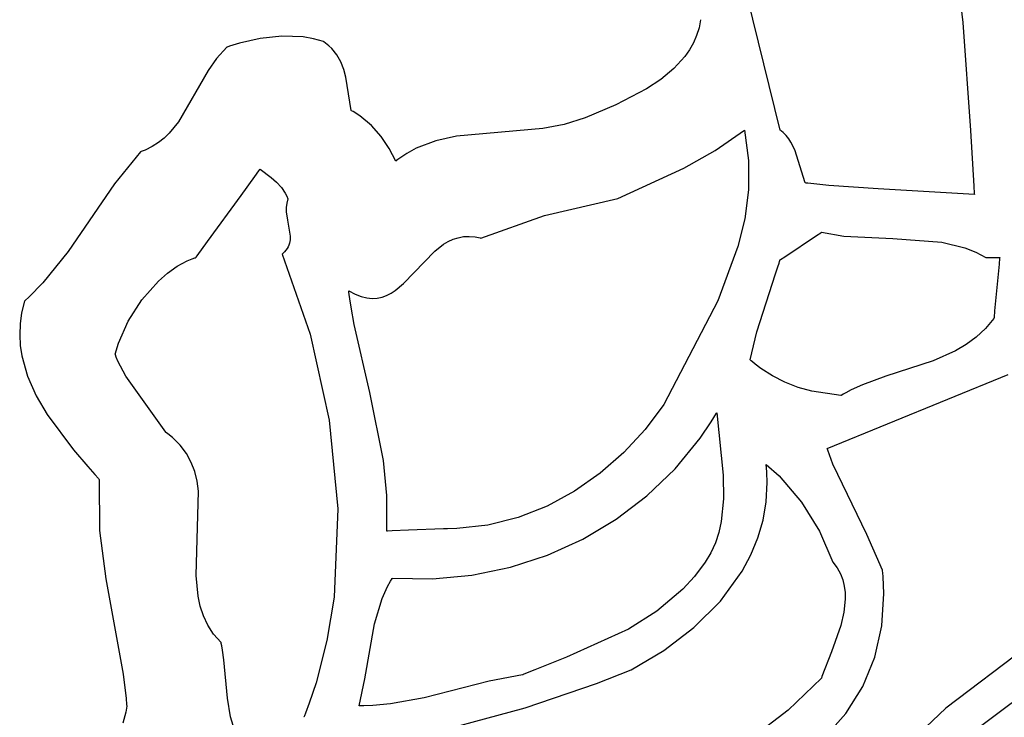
# Model space of a CAD drawing. Extents: x 21.3 to 51.6, y -34 to 34.1.
# Tile 29 of 117: x 48.9 to 50.1, y -29.4 to -28.5. Entities that reach past the tile are written whole.
import ezdxf

# ---------------------------------------------------------------- set-up
doc = ezdxf.new("R2010")
doc.units = 0

msp = doc.modelspace()

# ---------------------------------------------------------------- linework, layer by layer
at = {"layer": 'Layer 1', "color": 7, "linetype": 'CONTINUOUS'}
for p, q in [((49.973056, -28.291121), (50.001742, -28.533298)), ((49.781011, -28.663319), (49.72555, -28.436835)), ((49.68518, -28.530013), (49.683283, -28.539843)), ((50.001742, -28.533298), (50.010878, -28.663753)), ((49.683283, -28.539843), (49.680335, -28.549182)), ((49.12811, -28.558462), (49.11635, -28.562149)), ((49.153182, -28.552753), (49.12811, -28.558462)), ((49.179284, -28.549952), (49.153182, -28.552753)), ((49.205176, -28.550888), (49.179284, -28.549952)), ((49.217654, -28.553016), (49.205176, -28.550888)), ((49.229614, -28.55639), (49.217654, -28.553016)), ((49.229791, -28.556502), (49.229652, -28.556411)), ((49.230069, -28.556686), (49.229791, -28.556502)), ((49.23223, -28.558192), (49.230069, -28.556686)), ((49.236225, -28.561409), (49.23223, -28.558192)), ((49.676415, -28.558046), (49.671604, -28.566451)), ((49.680335, -28.549182), (49.676415, -28.558046)), ((49.112944, -28.563354), (49.100694, -28.576772)), ((49.113166, -28.563265), (49.112991, -28.563328)), ((49.113517, -28.563139), (49.113166, -28.563265)), ((49.11635, -28.562149), (49.113517, -28.563139)), ((49.239806, -28.564885), (49.236225, -28.561409)), ((49.245833, -28.572532), (49.239806, -28.564885)), ((49.671604, -28.566451), (49.665982, -28.574413)), ((49.100694, -28.576772), (49.09036, -28.591567)), ((49.25053, -28.580978), (49.245833, -28.572532)), ((49.254115, -28.590066), (49.25053, -28.580978)), ((49.665982, -28.574413), (49.652627, -28.589068)), ((49.09036, -28.591567), (49.054517, -28.653538)), ((49.256804, -28.599643), (49.254115, -28.590066)), ((49.652627, -28.589068), (49.636992, -28.602134)), ((49.262959, -28.639721), (49.256804, -28.599643)), ((49.636992, -28.602134), (49.619719, -28.613737)), ((49.619719, -28.613737), (49.582827, -28.633049)), ((49.263119, -28.639813), (49.262986, -28.639743)), ((49.263385, -28.639953), (49.263119, -28.639813)), ((49.265483, -28.641103), (49.263385, -28.639953)), ((49.273467, -28.646096), (49.265483, -28.641103)), ((49.582827, -28.633049), (49.545522, -28.648732)), ((49.054517, -28.653538), (49.043512, -28.666984)), ((49.287564, -28.657751), (49.273467, -28.646096)), ((49.545522, -28.648732), (49.520288, -28.656636)), ((49.043512, -28.666984), (49.037233, -28.673022)), ((49.299373, -28.671145), (49.287564, -28.657751)), ((49.494426, -28.661355), (49.390294, -28.670745)), ((49.520288, -28.656636), (49.494426, -28.661355)), ((49.702633, -28.688063), (49.73796, -28.663339)), ((49.73796, -28.663339), (49.742934, -28.700127)), ((49.781069, -28.663378), (49.781037, -28.663354)), ((49.781329, -28.663566), (49.781069, -28.663378)), ((49.781844, -28.663946), (49.781329, -28.663566)), ((49.782852, -28.664727), (49.781844, -28.663946)), ((49.784782, -28.666365), (49.782852, -28.664727)), ((49.788324, -28.669926), (49.784782, -28.666365)), ((50.010878, -28.663753), (50.015096, -28.731255)), ((49.030322, -28.678513), (49.022694, -28.683387)), ((49.037233, -28.673022), (49.030322, -28.678513)), ((49.309143, -28.6857), (49.299373, -28.671145)), ((49.365488, -28.676314), (49.341731, -28.68541)), ((49.390294, -28.670745), (49.365488, -28.676314)), ((49.791473, -28.673831), (49.788324, -28.669926)), ((49.794268, -28.678038), (49.791473, -28.673831)), ((49.798959, -28.687184), (49.794268, -28.678038)), ((49.008772, -28.689754), (48.977325, -28.728404)), ((49.008806, -28.689725), (49.008772, -28.689754)), ((49.009136, -28.689606), (49.008843, -28.689712)), ((49.00972, -28.689393), (49.009136, -28.689606)), ((49.014263, -28.687576), (49.00972, -28.689393)), ((49.022694, -28.683387), (49.014263, -28.687576)), ((49.317123, -28.700834), (49.309143, -28.6857)), ((49.341731, -28.68541), (49.330334, -28.691629)), ((49.664785, -28.709505), (49.702633, -28.688063)), ((49.81157, -28.727227), (49.798959, -28.687184)), ((49.317196, -28.700783), (49.317154, -28.700816)), ((49.31728, -28.700717), (49.317196, -28.700783)), ((49.317953, -28.700189), (49.31728, -28.700717)), ((49.319305, -28.69915), (49.317953, -28.700189)), ((49.330334, -28.691629), (49.319305, -28.69915)), ((49.742934, -28.700127), (49.742835, -28.735817)), ((49.146833, -28.719372), (49.151677, -28.712712)), ((49.151677, -28.712712), (49.152908, -28.711019)), ((49.152908, -28.711019), (49.153187, -28.710636)), ((49.153187, -28.710636), (49.153237, -28.710567)), ((49.15324, -28.710563), (49.166702, -28.720796)), ((49.58508, -28.746106), (49.664785, -28.709505)), ((49.13018, -28.74227), (49.146833, -28.719372)), ((49.166702, -28.720796), (49.17303, -28.726495)), ((49.17303, -28.726495), (49.178844, -28.732795)), ((48.977325, -28.728404), (48.921324, -28.809958)), ((49.178844, -28.732795), (49.183554, -28.739564)), ((49.742835, -28.735817), (49.738372, -28.770507)), ((49.811648, -28.727238), (49.811592, -28.727231)), ((49.81176, -28.727252), (49.811648, -28.727238)), ((49.812657, -28.727364), (49.81176, -28.727252)), ((49.814453, -28.727583), (49.812657, -28.727364)), ((49.818054, -28.728011), (49.814453, -28.727583)), ((49.825292, -28.728821), (49.818054, -28.728011)), ((49.839899, -28.730274), (49.825292, -28.728821)), ((49.899379, -28.734423), (49.839899, -28.730274)), ((50.015738, -28.741118), (49.899379, -28.734423)), ((50.015096, -28.731255), (50.015658, -28.739882)), ((49.089468, -28.798248), (49.13018, -28.74227)), ((49.183554, -28.739564), (49.185311, -28.743085)), ((49.18657, -28.746674), (49.18526, -28.751925)), ((49.185311, -28.743085), (49.18657, -28.746674)), ((49.496567, -28.766822), (49.58508, -28.746106)), ((50.015658, -28.739882), (50.015729, -28.740964)), ((50.015729, -28.740964), (50.015738, -28.741099)), ((49.18526, -28.751925), (49.184734, -28.757126)), ((49.184734, -28.757126), (49.184832, -28.762269)), ((49.184832, -28.762269), (49.186248, -28.772344)), ((49.186248, -28.772344), (49.189418, -28.791409)), ((49.419907, -28.793893), (49.496567, -28.766822)), ((49.738372, -28.770507), (49.730252, -28.804295)), ((49.189335, -28.795899), (49.188577, -28.80026)), ((49.189418, -28.791409), (49.189335, -28.795899)), ((49.374658, -28.801455), (49.380251, -28.79814)), ((49.380251, -28.79814), (49.386116, -28.795435)), ((49.386116, -28.795435), (49.392287, -28.793427)), ((49.392287, -28.793427), (49.398797, -28.792203)), ((49.398797, -28.792203), (49.40568, -28.791851)), ((49.40568, -28.791851), (49.412969, -28.792457)), ((49.412969, -28.792457), (49.416777, -28.793147)), ((49.416777, -28.793147), (49.418724, -28.793593)), ((49.418724, -28.793593), (49.419708, -28.793842)), ((49.419708, -28.793842), (49.419832, -28.793875)), ((49.419832, -28.793875), (49.419894, -28.793891)), ((49.78673, -28.816474), (49.825022, -28.790948)), ((49.825022, -28.790948), (49.830261, -28.787456)), ((49.830261, -28.787456), (49.831015, -28.786953)), ((49.831024, -28.786955), (49.858015, -28.791645)), ((49.858015, -28.791645), (49.917096, -28.794467)), ((49.917096, -28.794467), (49.97656, -28.798963)), ((48.921324, -28.809958), (48.890967, -28.848057)), ((49.077099, -28.815255), (49.089468, -28.798248)), ((49.184389, -28.808564), (49.182667, -28.810546)), ((49.185821, -28.806543), (49.184389, -28.808564)), ((49.186983, -28.804485), (49.185821, -28.806543)), ((49.187895, -28.80239), (49.186983, -28.804485)), ((49.188577, -28.80026), (49.187895, -28.80239)), ((49.326249, -28.849008), (49.364152, -28.809568)), ((49.364152, -28.809568), (49.374658, -28.801455)), ((49.730252, -28.804295), (49.705881, -28.869558)), ((49.97656, -28.798963), (50.004338, -28.805708)), ((50.004338, -28.805708), (50.017349, -28.81088)), ((49.053102, -28.828), (49.065074, -28.821517)), ((49.065074, -28.821517), (49.071163, -28.818982)), ((49.071163, -28.818982), (49.074226, -28.817905)), ((49.074226, -28.817905), (49.074994, -28.817655)), ((49.074994, -28.817655), (49.075378, -28.817534)), ((49.075378, -28.817534), (49.075426, -28.817519)), ((49.075468, -28.817498), (49.075528, -28.817414)), ((49.075528, -28.817414), (49.075828, -28.817003)), ((49.075828, -28.817003), (49.077099, -28.815255)), ((49.179626, -28.813338), (49.179641, -28.813376)), ((49.179641, -28.813376), (49.213434, -28.910186)), ((49.179787, -28.813207), (49.179642, -28.813326)), ((49.180075, -28.812968), (49.179787, -28.813207)), ((49.180634, -28.812489), (49.180075, -28.812968)), ((49.182667, -28.810546), (49.180634, -28.812489)), ((49.780473, -28.822024), (49.780811, -28.82094)), ((49.780811, -28.82094), (49.780979, -28.820399)), ((49.780979, -28.820399), (49.781001, -28.820331)), ((49.781042, -28.820266), (49.781159, -28.820188)), ((49.781159, -28.820188), (49.781661, -28.819853)), ((49.781661, -28.819853), (49.78673, -28.816474)), ((50.017349, -28.81088), (50.029625, -28.817508)), ((50.029661, -28.817508), (50.029813, -28.817508)), ((50.029813, -28.817508), (50.031456, -28.817508)), ((50.031456, -28.817508), (50.04422, -28.817508)), ((50.04422, -28.817508), (50.046012, -28.817508)), ((50.046216, -28.818339), (50.045532, -28.825595)), ((50.046012, -28.817508), (50.046293, -28.817508)), ((50.04628, -28.817664), (50.046216, -28.818339)), ((50.046293, -28.817526), (50.04628, -28.817664)), ((49.041512, -28.836172), (49.053102, -28.828)), ((49.775565, -28.837251), (49.778406, -28.828537)), ((49.778406, -28.828537), (49.779791, -28.824192)), ((49.779791, -28.824192), (49.780473, -28.822024)), ((50.045532, -28.825595), (50.040214, -28.881958)), ((49.030436, -28.845799), (49.041512, -28.836172)), ((49.752949, -28.907079), (49.775565, -28.837251)), ((48.890967, -28.848057), (48.873931, -28.865386)), ((49.010347, -28.868475), (49.030436, -28.845799)), ((49.31132, -28.860454), (49.316452, -28.857132)), ((49.316452, -28.857132), (49.326249, -28.849008)), ((48.869417, -28.869488), (48.868845, -28.869993)), ((48.873931, -28.865386), (48.869417, -28.869488)), ((48.993877, -28.894148), (49.010347, -28.868475)), ((49.260198, -28.857886), (49.260187, -28.857805)), ((49.260219, -28.85805), (49.260198, -28.857886)), ((49.2602, -28.857793), (49.267883, -28.861781)), ((49.260389, -28.859356), (49.260219, -28.85805)), ((49.26074, -28.861966), (49.260389, -28.859356)), ((49.261479, -28.86718), (49.26074, -28.861966)), ((49.263101, -28.877578), (49.261479, -28.86718)), ((49.267883, -28.861781), (49.27513, -28.864551)), ((49.27513, -28.864551), (49.281973, -28.866189)), ((49.281973, -28.866189), (49.288447, -28.866783)), ((49.288447, -28.866783), (49.294585, -28.866419)), ((49.294585, -28.866419), (49.30042, -28.865185)), ((49.30042, -28.865185), (49.305988, -28.863168)), ((49.305988, -28.863168), (49.31132, -28.860454)), ((48.868503, -28.870327), (48.865219, -28.88407)), ((48.868523, -28.870277), (48.868503, -28.870327)), ((48.868559, -28.870246), (48.868523, -28.870277)), ((48.868845, -28.869993), (48.868559, -28.870246)), ((49.26685, -28.898273), (49.263101, -28.877578)), ((49.705881, -28.869558), (49.640815, -28.995001)), ((48.865219, -28.88407), (48.863361, -28.897531)), ((50.039344, -28.891126), (50.028993, -28.903299)), ((50.039467, -28.889871), (50.03935, -28.891112)), ((50.040214, -28.881958), (50.039467, -28.889871)), ((48.863361, -28.897531), (48.86284, -28.910716)), ((48.982069, -28.920941), (48.993877, -28.894148)), ((49.285518, -28.980338), (49.26685, -28.898273)), ((50.028993, -28.903299), (50.017731, -28.913692)), ((48.86284, -28.910716), (48.863563, -28.923632)), ((49.213434, -28.910186), (49.236593, -29.013922)), ((49.744905, -28.941117), (49.752949, -28.907079)), ((50.017731, -28.913692), (50.005675, -28.922541)), ((48.863563, -28.923632), (48.865441, -28.936284)), ((48.97824, -28.93417), (48.982069, -28.920941)), ((50.005675, -28.922541), (49.992941, -28.930076)), ((48.865441, -28.936284), (48.872298, -28.960826)), ((48.978262, -28.934239), (48.978249, -28.9342)), ((48.978371, -28.934551), (48.978262, -28.934239)), ((48.97859, -28.935173), (48.978371, -28.934551)), ((48.979497, -28.937641), (48.97859, -28.935173)), ((48.981449, -28.942491), (48.979497, -28.937641)), ((49.992941, -28.930076), (49.965907, -28.942143)), ((48.99085, -28.960895), (48.981449, -28.942491)), ((49.744984, -28.94119), (49.744935, -28.941145)), ((49.745376, -28.941543), (49.744984, -28.94119)), ((49.746166, -28.942246), (49.745376, -28.941543)), ((49.747758, -28.943633), (49.746166, -28.942246)), ((49.750996, -28.946336), (49.747758, -28.943633)), ((49.757686, -28.951456), (49.750996, -28.946336)), ((49.77186, -28.960559), (49.757686, -28.951456)), ((49.965907, -28.942143), (49.908838, -28.96079)), ((48.872298, -28.960826), (48.882685, -28.984393)), ((49.039348, -29.028615), (48.99085, -28.960895)), ((49.78699, -28.968169), (49.77186, -28.960559)), ((49.838042, -29.048025), (50.056636, -28.958886)), ((49.908838, -28.96079), (49.880669, -28.971102)), ((49.802953, -28.974311), (49.78699, -28.968169)), ((49.819628, -28.979009), (49.802953, -28.974311)), ((49.880669, -28.971102), (49.867085, -28.977321)), ((48.882685, -28.984393), (48.895878, -29.007037)), ((49.302109, -29.062876), (49.285518, -28.980338)), ((49.854618, -28.984173), (49.819628, -28.979009)), ((49.85469, -28.984135), (49.85464, -28.984165)), ((49.85479, -28.984074), (49.85469, -28.984135)), ((49.855595, -28.983592), (49.85479, -28.984074)), ((49.85721, -28.982643), (49.855595, -28.983592)), ((49.860468, -28.980799), (49.85721, -28.982643)), ((49.867085, -28.977321), (49.860468, -28.980799)), ((49.640815, -28.995001), (49.618226, -29.025229)), ((48.895878, -29.007037), (48.927779, -29.049764)), ((49.697902, -29.015965), (49.704247, -29.005647)), ((49.704247, -29.005647), (49.70444, -29.005321)), ((49.70444, -29.005321), (49.704537, -29.005157)), ((49.704537, -29.005157), (49.704585, -29.005076)), ((49.704585, -29.005076), (49.70461, -29.005035)), ((49.704626, -29.005014), (49.712244, -29.080426)), ((49.236593, -29.013922), (49.246979, -29.121034)), ((49.684389, -29.035869), (49.697902, -29.015965)), ((49.039412, -29.028663), (49.039365, -29.028629)), ((49.039506, -29.02873), (49.039412, -29.028663)), ((49.040256, -29.029272), (49.039506, -29.02873)), ((49.041728, -29.030365), (49.040256, -29.029272)), ((49.04727, -29.034845), (49.041728, -29.030365)), ((49.056759, -29.044309), (49.04727, -29.034845)), ((49.618226, -29.025229), (49.592476, -29.053052)), ((49.654255, -29.072682), (49.684389, -29.035869)), ((49.064293, -29.054395), (49.056759, -29.044309)), ((48.927779, -29.049764), (48.945038, -29.06995)), ((49.070076, -29.065041), (49.064293, -29.054395)), ((49.592476, -29.053052), (49.563904, -29.078033)), ((49.837977, -29.048117), (49.838042, -29.048025)), ((49.838006, -29.048205), (49.837977, -29.048117)), ((49.838235, -29.048907), (49.838006, -29.048205)), ((49.838699, -29.05031), (49.838235, -29.048907)), ((49.840629, -29.055896), (49.838699, -29.05031)), ((49.844811, -29.066948), (49.840629, -29.055896)), ((48.945038, -29.06995), (48.953676, -29.079772)), ((49.074309, -29.076186), (49.070076, -29.065041)), ((49.306311, -29.104998), (49.302109, -29.062876)), ((49.764358, -29.06758), (49.764352, -29.067532)), ((49.764358, -29.067515), (49.779877, -29.081394)), ((49.764378, -29.067771), (49.764358, -29.06758)), ((49.76442, -29.068154), (49.764378, -29.067771)), ((49.764723, -29.071206), (49.76442, -29.068154)), ((49.765193, -29.077269), (49.764723, -29.071206)), ((49.885962, -29.152267), (49.844811, -29.066948)), ((48.953676, -29.079772), (48.957959, -29.084618)), ((49.077196, -29.08777), (49.074309, -29.076186)), ((49.563904, -29.078033), (49.532847, -29.099737)), ((49.620335, -29.105366), (49.654255, -29.072682)), ((49.712244, -29.080426), (49.712638, -29.108873)), ((49.765596, -29.089232), (49.765193, -29.077269)), ((49.779877, -29.081394), (49.807123, -29.112992)), ((48.957959, -29.084618), (48.958491, -29.08522)), ((48.958491, -29.08522), (48.958758, -29.085521)), ((48.958758, -29.085521), (48.958791, -29.085559)), ((48.958791, -29.085559), (48.958791, -29.085618)), ((48.958791, -29.085618), (48.959243, -29.147194)), ((49.07894, -29.09973), (49.077196, -29.08777)), ((49.764338, -29.1125), (49.765596, -29.089232)), ((49.076111, -29.20164), (49.07894, -29.09973)), ((49.306016, -29.148049), (49.306311, -29.104998)), ((49.532847, -29.099737), (49.499643, -29.117728)), ((49.58306, -29.133759), (49.620335, -29.105366)), ((49.499643, -29.117728), (49.464631, -29.131569)), ((49.712638, -29.108873), (49.709953, -29.136504)), ((49.760488, -29.134871), (49.764338, -29.1125)), ((49.807123, -29.112992), (49.828865, -29.148168)), ((49.246979, -29.121034), (49.242452, -29.227973)), ((49.428149, -29.140824), (49.390533, -29.145058)), ((49.464631, -29.131569), (49.428149, -29.140824)), ((49.542857, -29.157702), (49.58306, -29.133759)), ((49.709953, -29.136504), (49.707096, -29.14972)), ((49.754236, -29.156324), (49.760488, -29.134871)), ((48.959243, -29.147194), (48.966889, -29.205804)), ((49.306098, -29.14806), (49.306023, -29.148063)), ((49.307171, -29.14802), (49.306098, -29.14806)), ((49.312548, -29.147817), (49.307171, -29.14802)), ((49.332175, -29.147076), (49.312548, -29.147817)), ((49.374566, -29.145475), (49.332175, -29.147076)), ((49.379075, -29.145305), (49.374566, -29.145475)), ((49.379506, -29.145288), (49.379075, -29.145305)), ((49.390533, -29.145058), (49.379506, -29.145288)), ((49.707096, -29.14972), (49.703038, -29.16238)), ((49.828865, -29.148168), (49.844905, -29.185563)), ((49.904601, -29.195217), (49.885962, -29.152267)), ((49.500158, -29.177032), (49.542857, -29.157702)), ((49.703038, -29.16238), (49.697633, -29.174367)), ((49.745772, -29.176836), (49.754236, -29.156324)), ((49.45539, -29.191589), (49.500158, -29.177032)), ((49.697633, -29.174367), (49.69074, -29.185563)), ((49.735286, -29.196387), (49.745772, -29.176836)), ((49.69074, -29.185563), (49.677753, -29.202854)), ((49.844905, -29.185563), (49.849993, -29.192519)), ((49.078185, -29.226605), (49.076111, -29.20164)), ((49.36137, -29.205739), (49.408985, -29.201212)), ((49.408985, -29.201212), (49.45539, -29.191589)), ((49.709009, -29.232517), (49.735286, -29.196387)), ((49.849993, -29.192519), (49.853924, -29.199699)), ((49.853924, -29.199699), (49.856785, -29.207075)), ((49.90463, -29.195319), (49.904601, -29.195217)), ((49.904705, -29.195945), (49.90463, -29.195319)), ((49.90499, -29.198452), (49.904705, -29.195945)), ((49.905489, -29.203461), (49.90499, -29.198452)), ((48.966889, -29.205804), (48.987853, -29.320758)), ((49.306946, -29.215147), (49.31076, -29.208446)), ((49.31076, -29.208446), (49.31283, -29.205204)), ((49.31283, -29.205204), (49.312896, -29.205104)), ((49.312896, -29.205104), (49.31293, -29.205054)), ((49.312977, -29.205009), (49.36137, -29.205739)), ((49.677753, -29.202854), (49.663615, -29.218387)), ((49.856785, -29.207075), (49.858667, -29.214623)), ((49.906518, -29.223406), (49.905489, -29.203461)), ((49.300494, -29.229335), (49.306946, -29.215147)), ((49.663615, -29.218387), (49.632358, -29.244879)), ((49.858667, -29.214623), (49.859656, -29.222317)), ((49.859656, -29.222317), (49.859843, -29.230131)), ((49.903985, -29.26259), (49.906518, -29.223406)), ((49.080757, -29.238675), (49.078185, -29.226605)), ((49.242452, -29.227973), (49.233928, -29.280269)), ((49.291291, -29.2602), (49.300494, -29.229335)), ((49.67693, -29.264543), (49.709009, -29.232517)), ((49.859843, -29.230131), (49.858161, -29.246013)), ((49.084621, -29.250387), (49.080757, -29.238675)), ((49.632358, -29.244879), (49.597923, -29.266437)), ((49.858161, -29.246013), (49.854329, -29.262064)), ((49.089982, -29.261681), (49.084621, -29.250387)), ((49.097043, -29.272496), (49.089982, -29.261681)), ((49.279677, -29.326618), (49.291291, -29.2602)), ((49.106006, -29.282771), (49.097043, -29.272496)), ((49.597923, -29.266437), (49.52333, -29.300351)), ((49.64057, -29.292293), (49.67693, -29.264543)), ((49.854329, -29.262064), (49.843052, -29.293842)), ((49.895417, -29.300272), (49.903985, -29.26259)), ((49.10603, -29.282848), (49.106021, -29.282806)), ((49.106101, -29.283185), (49.10603, -29.282848)), ((49.106242, -29.283859), (49.106101, -29.283185)), ((49.10678, -29.286574), (49.106242, -29.283859)), ((49.233928, -29.280269), (49.220872, -29.331192)), ((50.094409, -29.276259), (49.981225, -29.362124)), ((49.107738, -29.292087), (49.10678, -29.286574)), ((49.109267, -29.30339), (49.107738, -29.292087)), ((49.601451, -29.315595), (49.64057, -29.292293)), ((49.843052, -29.293842), (49.831681, -29.323808)), ((49.113695, -29.350023), (49.109267, -29.30339)), ((49.52333, -29.300351), (49.48508, -29.315502)), ((49.880919, -29.335779), (49.895417, -29.300272)), ((48.987853, -29.320758), (48.991376, -29.350232)), ((49.470849, -29.321279), (49.470259, -29.321523)), ((49.47558, -29.319339), (49.470849, -29.321279)), ((49.48508, -29.315502), (49.47558, -29.319339)), ((49.559368, -29.332301), (49.601451, -29.315595)), ((49.985979, -29.411147), (50.107555, -29.320231)), ((49.220872, -29.331192), (49.212562, -29.355999)), ((49.272686, -29.359164), (49.279677, -29.326618)), ((49.429796, -29.329522), (49.351302, -29.349408)), ((49.469898, -29.321671), (49.429796, -29.329522)), ((49.470259, -29.321523), (49.469964, -29.321645)), ((49.473347, -29.361585), (49.559368, -29.332301)), ((49.831004, -29.325846), (49.790775, -29.364232)), ((49.831097, -29.325583), (49.831025, -29.325803)), ((49.831681, -29.323808), (49.831097, -29.325583)), ((49.860594, -29.368437), (49.880919, -29.335779)), ((48.991376, -29.350232), (48.992014, -29.357704)), ((49.117546, -29.372458), (49.113695, -29.350023)), ((49.212562, -29.355999), (49.207947, -29.368215)), ((49.310619, -29.356717), (49.289418, -29.35868)), ((49.351302, -29.349408), (49.310619, -29.356717)), ((48.991097, -29.366731), (48.987293, -29.380203)), ((48.992088, -29.359715), (48.991097, -29.366731)), ((48.992014, -29.357704), (48.992088, -29.359715)), ((49.207947, -29.368215), (49.206744, -29.371248)), ((49.272764, -29.35917), (49.27272, -29.35917)), ((49.27285, -29.35917), (49.272764, -29.35917)), ((49.273023, -29.359169), (49.27285, -29.35917)), ((49.27854, -29.359109), (49.273023, -29.359169)), ((49.289418, -29.35868), (49.27854, -29.359109)), ((49.296304, -29.409167), (49.473347, -29.361585)), ((49.790775, -29.364232), (49.747953, -29.397285)), ((49.834545, -29.397574), (49.860594, -29.368437)), ((49.981225, -29.362124), (49.876842, -29.460262)), ((49.120542, -29.383021), (49.117546, -29.372458)), ((49.206059, -29.372951), (49.206021, -29.373045)), ((49.206135, -29.372762), (49.206059, -29.372951)), ((49.206744, -29.371248), (49.206135, -29.372762))]:
    msp.add_line(p, q, dxfattribs=at)

doc.saveas('drawing.dxf')
